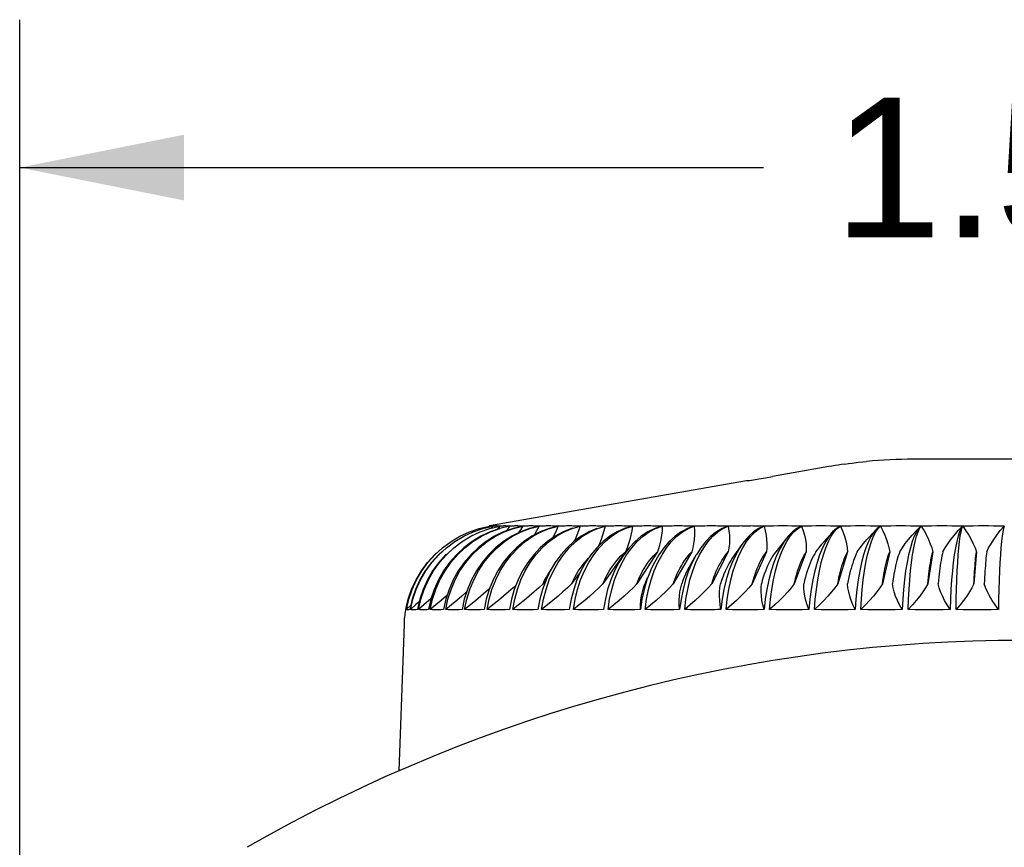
# Model space of a CAD drawing. Header units: inches. Extents: x 0 to 13.8, y 0 to 10.6.
# Tile 3 of 27: x 4.524 to 5.273, y 2.342 to 2.972. Entities that reach past the tile are written whole.
import ezdxf

# ---------------------------------------------------------------- set-up
doc = ezdxf.new("R2010")
doc.units = ezdxf.units.IN
doc.header["$LTSCALE"] = 0.75625
doc.header["$MEASUREMENT"] = 0
doc.layers.get('0').update_dxf_attribs({"linetype": 'CONTINUOUS'})
doc.styles.get("Standard").update_dxf_attribs({"font": 'arial.ttf'})
doc.dimstyles.new('DIMSTYLE_1', dxfattribs={"dimtxt": 0.10625, "dimasz": 0.125, "dimexe": 0.09, "dimexo": 0.07, "dimgap": 0.0425, "dimtad": 0, "dimtih": 1, "dimtoh": 1, "dimzin": 4, "dimdsep": 46, "dimtxsty": 'Standard', "dimblk": '_FILLED', "dimblk1": '_FILLED', "dimblk2": '_FILLED', "dimcen": 0.09, "dimazin": 1, "dimtfac": 1, "dimtofl": 0, "dimtmove": 0, "dimatfit": 3, "dimldrblk": '_FILLED', "dimfxl": 0, "dimtolj": 1, "dimtzin": 4, "dimarcsym": 0})

# ---------------------------------------------------------------- blocks, each defined once
blk = doc.blocks.new('_FILLED')
at = {"color": 0, "linetype": 'ByBlock'}
blk.add_solid([(0, 0), (-1, 0.2), (-1, -0.2)], dxfattribs=at)
blk = doc.blocks.new('*D3')
at = {"color": 2, "linetype": 'Continuous'}
for p, q in [((4.52413, 2.30151), (4.52413, 2.97161)), ((6.05131, 2.28456), (6.05131, 2.97161)), ((4.52413, 2.85911), (5.09023, 2.85911)), ((6.05131, 2.85911), (5.48521, 2.85911))]:
    blk.add_line(p, q, dxfattribs=at)
at = {"color": 2, "linetype": 'Continuous', "xscale": 0.125, "yscale": 0.125, "zscale": 0.125, "rotation": 180}
blk.add_blockref('_FILLED', (4.52413, 2.85911), dxfattribs=at)
at = {"color": 2, "linetype": 'Continuous', "xscale": 0.125, "yscale": 0.125, "zscale": 0.125}
blk.add_blockref('_FILLED', (6.05131, 2.85911), dxfattribs=at)
at = {"color": 2, "linetype": 'Continuous', "insert": (5.28772, 2.91223), "char_height": 0.10625, "width": 0.2887314, "attachment_point": 2, "line_spacing_factor": 0.9}
blk.add_mtext('1.53', dxfattribs=at)

msp = doc.modelspace()

# ---------------------------------------------------------------- linework, layer by layer
at = {"color": 7, "linetype": 'Continuous'}
for p, q in [((5.15763, 2.63422), (5.16227, 2.6348)), ((5.16227, 2.6348), (5.16578, 2.63521)), ((5.16578, 2.63521), (5.16845, 2.63551)), ((5.16845, 2.63551), (5.16863, 2.63553)), ((5.16863, 2.63553), (5.16863, 2.63553)), ((5.37139, 2.63713), (5.20406, 2.63713)), ((5.22894, 2.63712), (5.22781, 2.63713)), ((5.08668, 2.62221), (5.09164, 2.62302)), ((5.09164, 2.62302), (5.09709, 2.62396)), ((5.07709, 2.62082), (4.8816, 2.58635)), ((5.07735, 2.62082), (5.07709, 2.62082)), ((5.08251, 2.62155), (5.08668, 2.62221)), ((4.88161, 2.58628), (4.88088, 2.58549)), ((4.88277, 2.58635), (4.88267, 2.58635)), ((4.88331, 2.58635), (4.88277, 2.58635)), ((4.88426, 2.58628), (4.88295, 2.58476)), ((4.88687, 2.58635), (4.88624, 2.58635)), ((4.88749, 2.58635), (4.88687, 2.58635)), ((4.88939, 2.58628), (4.88741, 2.58377)), ((4.89291, 2.58635), (4.89229, 2.58635)), ((4.89414, 2.58635), (4.89291, 2.58635)), ((4.91466, 2.58635), (4.91165, 2.58635)), ((4.92841, 2.58635), (4.92485, 2.58635)), ((4.94437, 2.58635), (4.94027, 2.58635)), ((4.96244, 2.58635), (4.95785, 2.58635)), ((4.98253, 2.58635), (4.97745, 2.58635)), ((4.99027, 2.58628), (4.98443, 2.58447)), ((4.98495, 2.58447), (4.99044, 2.58628)), ((5.00449, 2.58635), (4.99897, 2.58635)), ((5.01292, 2.58628), (5.0075, 2.58447)), ((5.00807, 2.58447), (5.01311, 2.58628)), ((5.0282, 2.58635), (5.02227, 2.58635)), ((5.0329, 2.58447), (5.03747, 2.58628)), ((5.05351, 2.58635), (5.0472, 2.58635)), ((5.05931, 2.58447), (5.06338, 2.58628)), ((5.08713, 2.58447), (5.09066, 2.58628)), ((5.1083, 2.58635), (5.10136, 2.58635)), ((5.11178, 2.58632), (5.1083, 2.58635)), ((5.11619, 2.58447), (5.11917, 2.58628)), ((5.13744, 2.58635), (5.13024, 2.58635)), ((5.14105, 2.58632), (5.13744, 2.58635)), ((5.14847, 2.58628), (5.14558, 2.58447)), ((5.1463, 2.58447), (5.14871, 2.58628)), ((5.16751, 2.58635), (5.1601, 2.58635)), ((5.17123, 2.58632), (5.16751, 2.58635)), ((5.17886, 2.58628), (5.17654, 2.58447)), ((5.17728, 2.58447), (5.17911, 2.58628)), ((5.19832, 2.58635), (5.19075, 2.58635)), ((5.20212, 2.58632), (5.19832, 2.58635)), ((5.20598, 2.58632), (5.20212, 2.58632)), ((5.20895, 2.58447), (5.21018, 2.58628)), ((5.20992, 2.58628), (5.20906, 2.58548)), ((5.22968, 2.58635), (5.22199, 2.58635)), ((5.23354, 2.58632), (5.22968, 2.58635)), ((5.26139, 2.58635), (5.25364, 2.58635)), ((5.26529, 2.58632), (5.26139, 2.58635)), ((5.10789, 2.57451), (5.11052, 2.57855)), ((5.14203, 2.58104), (5.13463, 2.57243)), ((5.14172, 2.57855), (5.14396, 2.58188)), ((5.14396, 2.58188), (5.1463, 2.58447)), ((5.17576, 2.58366), (5.17028, 2.57767)), ((5.17551, 2.58188), (5.17728, 2.58447)), ((5.17654, 2.58447), (5.17576, 2.58366)), ((5.20807, 2.58444), (5.20663, 2.58294)), ((5.20776, 2.58188), (5.20895, 2.58447)), ((5.07367, 2.57223), (5.06686, 2.56255)), ((5.10796, 2.57736), (5.09948, 2.56665)), ((4.83783, 2.55857), (4.8431, 2.56447)), ((4.83981, 2.56447), (4.84141, 2.56592)), ((4.84576, 2.56722), (4.84272, 2.56447)), ((4.84368, 2.55857), (4.84887, 2.56447)), ((4.84858, 2.56477), (4.84825, 2.56447)), ((4.85226, 2.55857), (4.85734, 2.56447)), ((4.86221, 2.5698), (4.85649, 2.56447)), ((4.86353, 2.55857), (4.86846, 2.56447)), ((4.87298, 2.5698), (4.86738, 2.56447)), ((4.87742, 2.55857), (4.88217, 2.56447)), ((4.8863, 2.5698), (4.88087, 2.56447)), ((4.89383, 2.55857), (4.89839, 2.56447)), ((4.9021, 2.5698), (4.89686, 2.56447)), ((4.91268, 2.55857), (4.917, 2.56447)), ((4.92028, 2.5698), (4.91527, 2.56447)), ((4.93383, 2.55857), (4.93789, 2.56447)), ((4.94072, 2.5698), (4.93597, 2.56447)), ((4.95717, 2.55857), (4.96095, 2.56447)), ((4.9633, 2.5698), (4.95884, 2.56447)), ((4.98507, 2.56665), (4.968, 2.54242)), ((4.98164, 2.56354), (4.98333, 2.56515)), ((4.98255, 2.55857), (4.98602, 2.56447)), ((4.98333, 2.56515), (4.98507, 2.56665)), ((4.98788, 2.5698), (4.98374, 2.56447)), ((5.0095, 2.56665), (4.99384, 2.54242)), ((5.00791, 2.56515), (5.0095, 2.56665)), ((5.0098, 2.55857), (5.01295, 2.56447)), ((5.01431, 2.5698), (5.01051, 2.56447)), ((5.03565, 2.56665), (5.02149, 2.54242)), ((5.03899, 2.56447), (5.0359, 2.55857)), ((5.03877, 2.55857), (5.04157, 2.56447)), ((5.03929, 2.56499), (5.03899, 2.56447)), ((5.04242, 2.5698), (5.03929, 2.56499)), ((5.06336, 2.56665), (5.05078, 2.54242)), ((5.07171, 2.56447), (5.07438, 2.5698)), ((5.09245, 2.56665), (5.08153, 2.54242)), ((5.103, 2.5698), (5.10036, 2.56447)), ((5.12274, 2.56665), (5.11356, 2.54242)), ((5.13579, 2.56447), (5.13761, 2.5698)), ((5.15405, 2.56665), (5.14665, 2.54242)), ((5.18618, 2.56665), (5.18062, 2.54242)), ((5.21894, 2.56665), (5.21525, 2.54242)), ((5.25212, 2.56665), (5.25032, 2.54242)), ((5.00703, 2.55216), (5.0098, 2.55857)), ((5.03772, 2.56233), (5.03404, 2.55612)), ((5.03631, 2.55216), (5.03877, 2.55857)), ((4.95092, 2.55138), (4.94414, 2.54242)), ((5.00465, 2.54531), (5.00703, 2.55216)), ((4.92461, 2.54518), (4.92239, 2.54242)), ((4.81995, 2.53056), (4.81814, 2.52281)), ((4.82175, 2.52603), (4.81834, 2.52281)), ((4.82544, 2.52629), (4.82156, 2.52281)), ((4.8281, 2.5287), (4.82544, 2.52629)), ((4.82853, 2.53056), (4.82675, 2.52281)), ((4.83709, 2.53056), (4.83533, 2.52281)), ((4.84842, 2.53056), (4.84671, 2.52281)), ((4.86247, 2.53056), (4.8608, 2.52281)), ((4.87913, 2.53056), (4.87752, 2.52281)), ((4.89832, 2.53056), (4.89678, 2.52281)), ((4.9199, 2.53056), (4.91844, 2.52281)), ((4.96983, 2.53105), (4.96845, 2.52281)), ((4.81818, 2.52299), (4.81801, 2.52281)), ((4.81658, 2.51155), (4.81268, 2.39992))]:
    msp.add_line(p, q, dxfattribs=at)
for points in [[(5.15194, 2.63345), (5.14951, 2.6331), (5.14709, 2.63274), (5.14467, 2.63237), (5.14226, 2.63198), (5.13985, 2.63157), (5.09709, 2.62396)], [(5.15194, 2.63345), (5.15492, 2.63386), (5.15763, 2.63422)], [(5.07735, 2.62082), (5.07769, 2.62085), (5.07839, 2.62094), (5.07945, 2.62109), (5.08251, 2.62155)], [(4.84007, 2.56447), (4.84596, 2.5698), (4.85235, 2.57451), (4.85918, 2.57855), (4.86639, 2.58188), (4.87389, 2.58447), (4.88161, 2.58628)], [(4.8431, 2.56447), (4.84893, 2.5698), (4.85526, 2.57451), (4.86203, 2.57855), (4.86917, 2.58188), (4.8766, 2.58447), (4.88426, 2.58628)], [(4.84887, 2.56447), (4.8546, 2.5698), (4.86084, 2.57451), (4.8675, 2.57855), (4.87453, 2.58188), (4.88185, 2.58447), (4.88939, 2.58628)], [(4.89698, 2.58628), (4.88939, 2.58447), (4.88209, 2.58188), (4.87508, 2.57855), (4.86844, 2.57451), (4.86221, 2.5698)], [(4.86846, 2.56447), (4.87392, 2.5698), (4.87984, 2.57451), (4.88617, 2.57855), (4.89285, 2.58188), (4.89981, 2.58447), (4.90697, 2.58628)], [(4.90688, 2.58628), (4.89954, 2.58447), (4.89241, 2.58188), (4.88556, 2.57855), (4.87906, 2.57451), (4.87298, 2.5698)], [(4.88267, 2.58635), (4.88249, 2.58633), (4.88232, 2.58632), (4.88215, 2.58632), (4.88199, 2.58632), (4.88181, 2.58631), (4.88161, 2.58628)], [(4.88217, 2.56447), (4.88743, 2.5698), (4.89315, 2.57451), (4.89925, 2.57855), (4.9057, 2.58188), (4.91241, 2.58447), (4.91932, 2.58628)], [(4.88495, 2.58632), (4.88461, 2.58631), (4.88426, 2.58628)], [(4.88624, 2.58635), (4.88591, 2.58633), (4.88559, 2.58632), (4.88495, 2.58632)], [(4.91921, 2.58628), (4.91208, 2.58447), (4.90516, 2.58188), (4.89851, 2.57855), (4.89221, 2.57451), (4.8863, 2.5698)], [(4.88809, 2.58632), (4.88779, 2.58633), (4.88749, 2.58635)], [(4.88934, 2.58628), (4.88904, 2.58631), (4.88873, 2.58632), (4.88809, 2.58632)], [(4.89039, 2.58632), (4.8899, 2.58631), (4.88939, 2.58628)], [(4.89229, 2.58635), (4.89181, 2.58633), (4.89133, 2.58632), (4.89039, 2.58632)], [(4.89504, 2.58632), (4.89458, 2.58633), (4.89414, 2.58635)], [(4.89698, 2.58628), (4.89447, 2.58274), (4.89437, 2.58259)], [(4.89691, 2.58628), (4.89645, 2.58631), (4.89598, 2.58632), (4.89504, 2.58632)], [(4.89828, 2.58632), (4.89764, 2.58631), (4.89698, 2.58628)], [(4.90078, 2.58635), (4.90015, 2.58633), (4.89953, 2.58632), (4.89828, 2.58632)], [(4.89839, 2.56447), (4.90342, 2.5698), (4.90888, 2.57451), (4.91473, 2.57855), (4.9209, 2.58188), (4.92732, 2.58447), (4.93393, 2.58628)], [(4.90321, 2.58635), (4.90119, 2.58635), (4.90078, 2.58635)], [(4.93381, 2.58628), (4.92694, 2.58447), (4.92027, 2.58188), (4.91387, 2.57855), (4.90779, 2.57451), (4.9021, 2.5698)], [(4.90441, 2.58632), (4.90381, 2.58633), (4.90321, 2.58635)], [(4.90697, 2.58628), (4.90477, 2.58274), (4.90376, 2.58118)], [(4.90688, 2.58628), (4.90627, 2.58631), (4.90565, 2.58632), (4.90441, 2.58632)], [(4.90858, 2.58632), (4.90779, 2.58631), (4.90697, 2.58628)], [(4.91165, 2.58635), (4.91088, 2.58633), (4.91011, 2.58632), (4.90858, 2.58632)], [(4.91614, 2.58632), (4.9154, 2.58633), (4.91466, 2.58635)], [(4.91932, 2.58628), (4.91742, 2.58274), (4.91556, 2.57943)], [(4.91921, 2.58628), (4.91844, 2.58631), (4.91768, 2.58632), (4.91614, 2.58632)], [(4.917, 2.56447), (4.92177, 2.5698), (4.92696, 2.57451), (4.93251, 2.57855), (4.93836, 2.58188), (4.94445, 2.58447), (4.95073, 2.58628)], [(4.92121, 2.58632), (4.92027, 2.58631), (4.91932, 2.58628)], [(4.92485, 2.58635), (4.92394, 2.58633), (4.92303, 2.58632), (4.92121, 2.58632)], [(4.93017, 2.58632), (4.92928, 2.58633), (4.92841, 2.58635)], [(4.93393, 2.58628), (4.93236, 2.58274), (4.93073, 2.57931), (4.92968, 2.57727)], [(4.93381, 2.58628), (4.9329, 2.58631), (4.93199, 2.58632), (4.93017, 2.58632)], [(4.9361, 2.58632), (4.93503, 2.58631), (4.93393, 2.58628)], [(4.94027, 2.58635), (4.93923, 2.58633), (4.93819, 2.58632), (4.9361, 2.58632)], [(4.93789, 2.56447), (4.94238, 2.5698), (4.94726, 2.57451), (4.95247, 2.57855), (4.95797, 2.58188), (4.9637, 2.58447), (4.96961, 2.58628)], [(4.9464, 2.58632), (4.94538, 2.58633), (4.94437, 2.58635)], [(4.95073, 2.58628), (4.94949, 2.58274), (4.94817, 2.57931), (4.94675, 2.576), (4.94614, 2.57471)], [(4.95059, 2.58628), (4.94954, 2.58631), (4.94849, 2.58632), (4.9464, 2.58632)], [(4.95316, 2.58632), (4.95196, 2.58631), (4.95073, 2.58628)], [(4.95785, 2.58635), (4.95668, 2.58633), (4.95551, 2.58632), (4.95316, 2.58632)], [(4.96473, 2.58632), (4.96358, 2.58633), (4.96244, 2.58635)], [(4.96961, 2.58628), (4.96871, 2.58273), (4.9677, 2.5793), (4.96657, 2.57599), (4.96533, 2.57279), (4.96457, 2.57104)], [(4.96945, 2.58628), (4.96826, 2.58631), (4.96708, 2.58632), (4.96473, 2.58632)], [(4.97228, 2.58632), (4.97096, 2.58631), (4.96961, 2.58628)], [(4.97745, 2.58635), (4.97616, 2.58633), (4.97487, 2.58632), (4.97228, 2.58632)], [(4.98506, 2.58632), (4.98379, 2.58633), (4.98253, 2.58635)], [(4.99027, 2.58628), (4.98895, 2.58631), (4.98765, 2.58632), (4.98506, 2.58632)], [(4.99044, 2.58628), (4.98989, 2.58274), (4.9892, 2.5793), (4.98838, 2.57599), (4.98741, 2.57279), (4.98631, 2.56967), (4.98507, 2.56665)], [(4.99335, 2.58632), (4.99191, 2.58631), (4.99044, 2.58628)], [(4.99897, 2.58635), (4.99757, 2.58633), (4.99617, 2.58632), (4.99335, 2.58632)], [(5.00725, 2.58632), (5.00586, 2.58633), (5.00449, 2.58635)], [(5.01292, 2.58628), (5.01149, 2.58631), (5.01007, 2.58632), (5.00725, 2.58632)], [(5.01311, 2.58628), (5.01291, 2.58274), (5.01255, 2.5793), (5.01203, 2.57599), (5.01134, 2.57278), (5.0105, 2.56967), (5.0095, 2.56665)], [(5.01623, 2.58632), (5.01468, 2.58631), (5.01311, 2.58628)], [(5.03727, 2.58628), (5.0323, 2.58447), (5.02747, 2.58188), (5.02283, 2.57855), (5.01843, 2.57451), (5.01431, 2.5698)], [(5.02227, 2.58635), (5.02077, 2.58633), (5.01926, 2.58632), (5.01623, 2.58632)], [(5.03117, 2.58632), (5.02968, 2.58633), (5.0282, 2.58635)], [(5.03727, 2.58628), (5.03573, 2.58631), (5.0342, 2.58632), (5.03117, 2.58632)], [(5.03747, 2.58628), (5.03763, 2.58273), (5.0376, 2.5793), (5.03738, 2.576), (5.03698, 2.5728), (5.03641, 2.56968), (5.03565, 2.56665)], [(5.04079, 2.58632), (5.03914, 2.58631), (5.03747, 2.58628)], [(5.0472, 2.58635), (5.04561, 2.58633), (5.04401, 2.58632), (5.04079, 2.58632)], [(5.06316, 2.58628), (5.05867, 2.58447), (5.05431, 2.58188), (5.05012, 2.57855), (5.04614, 2.57451), (5.04242, 2.5698)], [(5.05667, 2.58632), (5.05509, 2.58633), (5.05351, 2.58635)], [(5.06316, 2.58628), (5.06152, 2.58631), (5.05989, 2.58632), (5.05667, 2.58632)], [(5.06338, 2.58628), (5.06388, 2.58273), (5.06418, 2.5793), (5.06427, 2.576), (5.06416, 2.5728), (5.06386, 2.56968), (5.06336, 2.56665)], [(5.06686, 2.58632), (5.06513, 2.58631), (5.06338, 2.58628)], [(5.07362, 2.58635), (5.07194, 2.58633), (5.07026, 2.58632), (5.06686, 2.58632)], [(5.07362, 2.58635), (5.07416, 2.58635), (5.08027, 2.58635)], [(5.09044, 2.58628), (5.08646, 2.58447), (5.0826, 2.58188), (5.07888, 2.57855), (5.07535, 2.57451), (5.07366, 2.57223)], [(5.0836, 2.58632), (5.08193, 2.58633), (5.08027, 2.58635)], [(5.09044, 2.58628), (5.08871, 2.58631), (5.08699, 2.58632), (5.0836, 2.58632)], [(5.0943, 2.58632), (5.0925, 2.58631), (5.09066, 2.58628)], [(5.09066, 2.58628), (5.09152, 2.58273), (5.09215, 2.5793), (5.09255, 2.576), (5.09273, 2.57279), (5.09269, 2.56968), (5.09245, 2.56665)], [(5.10136, 2.58635), (5.09785, 2.58632), (5.0943, 2.58632)], [(5.11893, 2.58628), (5.11549, 2.58447), (5.11214, 2.58188), (5.10892, 2.57855), (5.10794, 2.57736)], [(5.11893, 2.58628), (5.11712, 2.58631), (5.11533, 2.58632), (5.11178, 2.58632)], [(5.12294, 2.58632), (5.12106, 2.58631), (5.11917, 2.58628)], [(5.11917, 2.58628), (5.12036, 2.58273), (5.12131, 2.5793), (5.12202, 2.57599), (5.12249, 2.57279), (5.12273, 2.56968), (5.12274, 2.56665)], [(5.13024, 2.58635), (5.12661, 2.58632), (5.12294, 2.58632)], [(5.14847, 2.58628), (5.14659, 2.58631), (5.14473, 2.58632), (5.14105, 2.58632)], [(5.15258, 2.58632), (5.15066, 2.58631), (5.14871, 2.58628)], [(5.14871, 2.58628), (5.15025, 2.58271), (5.15152, 2.57928), (5.15252, 2.576), (5.15327, 2.57281), (5.15378, 2.56969), (5.15405, 2.56665)], [(5.1601, 2.58635), (5.15636, 2.58632), (5.15258, 2.58632)], [(5.17886, 2.58628), (5.17692, 2.58631), (5.17501, 2.58632), (5.17123, 2.58632)], [(5.18306, 2.58632), (5.1811, 2.58631), (5.17911, 2.58628)], [(5.17911, 2.58628), (5.18097, 2.58272), (5.18256, 2.57928), (5.18385, 2.576), (5.18488, 2.57281), (5.18565, 2.56969), (5.18618, 2.56665)], [(5.19075, 2.58635), (5.18693, 2.58632), (5.18306, 2.58632)], [(5.20906, 2.58548), (5.20819, 2.58447), (5.20651, 2.58188), (5.20489, 2.57855), (5.20335, 2.57451), (5.20191, 2.5698), (5.20057, 2.56447)], [(5.20992, 2.58628), (5.20794, 2.58631), (5.20598, 2.58632)], [(5.21419, 2.58632), (5.2122, 2.58631), (5.21018, 2.58628)], [(5.21018, 2.58628), (5.21235, 2.58273), (5.21423, 2.57931), (5.2158, 2.57604), (5.2171, 2.57287), (5.21815, 2.56974), (5.21894, 2.56665)], [(5.22199, 2.58635), (5.21811, 2.58632), (5.21419, 2.58632)], [(5.22672, 2.56665), (5.22846, 2.56974), (5.23048, 2.5729), (5.23278, 2.57611), (5.23537, 2.57941), (5.23827, 2.5828), (5.24147, 2.58628)], [(5.24147, 2.58628), (5.23945, 2.58631), (5.23746, 2.58632), (5.23354, 2.58632)], [(5.24147, 2.58628), (5.24034, 2.58447), (5.23923, 2.58188), (5.23817, 2.57855), (5.23716, 2.57451), (5.23621, 2.5698), (5.23533, 2.56447)], [(5.23841, 2.56447), (5.23887, 2.5698), (5.23937, 2.57451), (5.23992, 2.57855), (5.24049, 2.58188), (5.2411, 2.58447), (5.24172, 2.58628)], [(5.24577, 2.58632), (5.24376, 2.58631), (5.24172, 2.58628)], [(5.24172, 2.58628), (5.2442, 2.58273), (5.24637, 2.5793), (5.24823, 2.576), (5.2498, 2.5728), (5.2511, 2.56968), (5.25212, 2.56665)], [(5.25364, 2.58635), (5.24973, 2.58632), (5.24577, 2.58632)], [(5.25998, 2.56665), (5.26149, 2.56975), (5.26327, 2.5729), (5.26534, 2.57611), (5.26769, 2.5794), (5.27034, 2.5828), (5.2733, 2.58628)], [(5.2733, 2.58628), (5.27126, 2.58631), (5.26925, 2.58632), (5.26529, 2.58632)], [(5.2733, 2.58628), (5.27277, 2.58447), (5.27226, 2.58188), (5.27176, 2.57855), (5.27128, 2.57451), (5.27083, 2.5698), (5.27041, 2.56447)], [(4.85734, 2.56447), (4.86295, 2.5698), (4.86905, 2.57451), (4.87557, 2.57855), (4.88244, 2.58188), (4.8896, 2.58447)], [(4.94485, 2.5847), (4.94403, 2.58447), (4.93765, 2.58188), (4.93152, 2.57855), (4.92571, 2.57451), (4.92028, 2.5698)], [(4.96323, 2.58447), (4.95718, 2.58188), (4.95138, 2.57855), (4.94587, 2.57451), (4.94072, 2.5698)], [(4.96095, 2.56447), (4.96512, 2.5698), (4.96965, 2.57451), (4.9745, 2.57855), (4.97962, 2.58188), (4.98495, 2.58447)], [(4.98443, 2.58447), (4.97876, 2.58188), (4.97331, 2.57855), (4.96814, 2.57451), (4.9633, 2.5698)], [(4.98602, 2.56447), (4.98985, 2.5698), (4.99401, 2.57451), (4.99847, 2.57855), (5.00317, 2.58188), (5.00807, 2.58447)], [(5.0075, 2.58447), (5.00223, 2.58188), (4.99717, 2.57855), (4.99237, 2.57451), (4.98788, 2.5698)], [(5.01295, 2.56447), (5.01641, 2.5698), (5.02018, 2.57451), (5.02421, 2.57855), (5.02847, 2.58188), (5.0329, 2.58447)], [(5.04157, 2.56447), (5.04465, 2.5698), (5.048, 2.57451), (5.05159, 2.57855), (5.05537, 2.58188), (5.05931, 2.58447)], [(5.07438, 2.5698), (5.0773, 2.57451), (5.08041, 2.57855), (5.0837, 2.58188), (5.08713, 2.58447)], [(5.11052, 2.57855), (5.11329, 2.58188), (5.11619, 2.58447)], [(5.14201, 2.58104), (5.14007, 2.57855), (5.1375, 2.57451), (5.1351, 2.5698), (5.13288, 2.56447)], [(5.13761, 2.5698), (5.13959, 2.57451), (5.14172, 2.57855)], [(5.14558, 2.58447), (5.14277, 2.58188), (5.14201, 2.58104)], [(5.16155, 2.56665), (5.16371, 2.56975), (5.16616, 2.57291), (5.16889, 2.57612), (5.17028, 2.57767)], [(5.17576, 2.58366), (5.17429, 2.58188), (5.17212, 2.57855), (5.17007, 2.57451), (5.16814, 2.5698), (5.16635, 2.56447)], [(5.17221, 2.57451), (5.17381, 2.57855), (5.17551, 2.58188)], [(5.19384, 2.56665), (5.19581, 2.56975), (5.19805, 2.57291), (5.20057, 2.57612), (5.20338, 2.57942), (5.20663, 2.58294)], [(5.20361, 2.56447), (5.20453, 2.5698), (5.20554, 2.57451), (5.20661, 2.57855), (5.20776, 2.58188)], [(5.07366, 2.57223), (5.07205, 2.5698), (5.069, 2.56447)], [(5.10794, 2.57736), (5.10587, 2.57451), (5.103, 2.5698)], [(5.10318, 2.56447), (5.10544, 2.5698), (5.10789, 2.57451)], [(5.13002, 2.56665), (5.13239, 2.56975), (5.13462, 2.57244)], [(5.16934, 2.56447), (5.17071, 2.5698), (5.17221, 2.57451)], [(4.81801, 2.52281), (4.81982, 2.53056), (4.8224, 2.53808), (4.82573, 2.54531), (4.82977, 2.55216), (4.83448, 2.55857), (4.83981, 2.56447)], [(4.81834, 2.52281), (4.82014, 2.53056), (4.82272, 2.53808), (4.82603, 2.54531), (4.83006, 2.55216), (4.83476, 2.55857), (4.84007, 2.56447)], [(4.84272, 2.56447), (4.83741, 2.55857), (4.83272, 2.55216), (4.82869, 2.54531), (4.82538, 2.53808), (4.82281, 2.53056), (4.821, 2.52281)], [(4.84825, 2.56447), (4.84299, 2.55857), (4.83835, 2.55216), (4.83436, 2.54531), (4.83108, 2.53808), (4.82853, 2.53056)], [(4.85649, 2.56447), (4.85131, 2.55857), (4.84674, 2.55216), (4.84282, 2.54531), (4.8396, 2.53808), (4.83709, 2.53056)], [(4.86738, 2.56447), (4.86233, 2.55857), (4.85786, 2.55216), (4.85403, 2.54531), (4.85087, 2.53808), (4.84842, 2.53056)], [(4.88087, 2.56447), (4.87596, 2.55857), (4.87163, 2.55216), (4.86791, 2.54531), (4.86485, 2.53808), (4.86247, 2.53056)], [(4.89686, 2.56447), (4.89214, 2.55857), (4.88796, 2.55216), (4.88438, 2.54531), (4.88142, 2.53808), (4.87913, 2.53056)], [(4.91527, 2.56447), (4.91075, 2.55857), (4.90676, 2.55216), (4.90333, 2.54531), (4.90051, 2.53808), (4.89832, 2.53056)], [(4.93597, 2.56447), (4.93169, 2.55857), (4.9279, 2.55216), (4.92466, 2.54531), (4.92198, 2.53808), (4.9199, 2.53056)], [(4.95884, 2.56447), (4.95482, 2.55857), (4.95127, 2.55216), (4.94822, 2.54531), (4.94571, 2.53808), (4.94375, 2.53056), (4.94238, 2.52281)], [(4.98374, 2.56447), (4.98, 2.55857), (4.9767, 2.55216), (4.97387, 2.54531), (4.97154, 2.53808), (4.96983, 2.53105)], [(4.97543, 2.55612), (4.97689, 2.55812), (4.97842, 2.56002), (4.98, 2.56183), (4.98164, 2.56354)], [(5.00065, 2.55612), (5.002, 2.55812), (5.0034, 2.56002), (5.00486, 2.56183), (5.00636, 2.56354), (5.00791, 2.56515)], [(5.01051, 2.56447), (5.00708, 2.55857), (5.00473, 2.55371)], [(5.02765, 2.55612), (5.02887, 2.55812), (5.03014, 2.56002), (5.03145, 2.56183), (5.03281, 2.56354), (5.03421, 2.56515), (5.03565, 2.56665)], [(5.05625, 2.55612), (5.05734, 2.55812), (5.05846, 2.56002), (5.05963, 2.56183), (5.06083, 2.56354), (5.06208, 2.56515), (5.06336, 2.56665)], [(5.069, 2.56447), (5.06626, 2.55857), (5.06384, 2.55216), (5.06176, 2.54531), (5.06004, 2.53808), (5.05871, 2.53056), (5.05777, 2.52281)], [(5.0618, 2.52281), (5.06262, 2.53056), (5.06378, 2.53808), (5.0653, 2.54531), (5.06713, 2.55216), (5.06928, 2.55857), (5.07171, 2.56447)], [(5.06686, 2.56256), (5.06636, 2.56183), (5.06519, 2.56002), (5.06407, 2.55812), (5.06298, 2.55612)], [(5.08628, 2.55612), (5.08722, 2.55812), (5.0882, 2.56002), (5.08921, 2.56183), (5.09026, 2.56354), (5.09133, 2.56515), (5.09245, 2.56665)], [(5.10036, 2.56447), (5.09799, 2.55857), (5.09589, 2.55216), (5.09409, 2.54531), (5.09261, 2.53808), (5.09145, 2.53056), (5.09064, 2.52281)], [(5.09948, 2.56665), (5.09837, 2.56515), (5.09729, 2.56354), (5.09624, 2.56183), (5.09523, 2.56002), (5.09425, 2.55812), (5.09331, 2.55612)], [(5.09483, 2.52281), (5.09551, 2.53056), (5.0965, 2.53808), (5.09777, 2.54531), (5.09932, 2.55216), (5.10113, 2.55857), (5.10318, 2.56447)], [(5.11755, 2.55612), (5.11834, 2.55812), (5.11916, 2.56002), (5.12001, 2.56183), (5.1209, 2.56354), (5.1218, 2.56515), (5.12274, 2.56665)], [(5.13288, 2.56447), (5.13089, 2.55857), (5.12913, 2.55216), (5.12762, 2.54531), (5.12637, 2.53808), (5.1254, 2.53056), (5.12471, 2.52281)], [(5.13002, 2.56665), (5.12909, 2.56515), (5.12818, 2.56354), (5.1273, 2.56183), (5.12645, 2.56002), (5.12563, 2.55812), (5.12484, 2.55612)], [(5.12904, 2.52281), (5.12959, 2.53056), (5.13039, 2.53808), (5.13142, 2.54531), (5.13267, 2.55216), (5.13413, 2.55857), (5.13579, 2.56447)], [(5.14987, 2.55612), (5.15051, 2.55812), (5.15117, 2.56002), (5.15185, 2.56183), (5.15256, 2.56354), (5.15329, 2.56515), (5.15405, 2.56665)], [(5.16155, 2.56665), (5.16079, 2.56515), (5.16006, 2.56354), (5.15935, 2.56183), (5.15867, 2.56002), (5.15801, 2.55812), (5.15737, 2.55612)], [(5.16635, 2.56447), (5.16476, 2.55857), (5.16335, 2.55216), (5.16213, 2.54531), (5.16113, 2.53808), (5.16035, 2.53056), (5.1598, 2.52281)], [(5.16424, 2.52281), (5.16465, 2.53056), (5.16525, 2.53808), (5.16603, 2.54531), (5.16697, 2.55216), (5.16808, 2.55857), (5.16934, 2.56447)], [(5.18304, 2.55612), (5.18352, 2.55812), (5.18402, 2.56002), (5.18453, 2.56183), (5.18507, 2.56354), (5.18561, 2.56515), (5.18618, 2.56665)], [(5.19384, 2.56665), (5.19328, 2.56515), (5.19273, 2.56354), (5.1922, 2.56183), (5.19168, 2.56002), (5.19118, 2.55812), (5.1907, 2.55612)], [(5.20057, 2.56447), (5.19938, 2.55857), (5.19833, 2.55216), (5.19742, 2.54531), (5.19667, 2.53808), (5.19608, 2.53056), (5.19567, 2.52281)], [(5.20019, 2.52281), (5.20047, 2.53056), (5.20087, 2.53808), (5.20139, 2.54531), (5.20202, 2.55216), (5.20277, 2.55857), (5.20361, 2.56447)], [(5.21685, 2.55612), (5.21717, 2.55812), (5.2175, 2.56002), (5.21785, 2.56183), (5.2182, 2.56354), (5.21856, 2.56515), (5.21894, 2.56665)], [(5.22672, 2.56665), (5.22635, 2.56515), (5.22598, 2.56354), (5.22563, 2.56183), (5.22528, 2.56002), (5.22495, 2.55812), (5.22464, 2.55612)], [(5.23533, 2.56447), (5.23455, 2.55857), (5.23386, 2.55216), (5.23327, 2.54531), (5.23277, 2.53808), (5.23239, 2.53056), (5.23211, 2.52281)], [(5.23669, 2.52281), (5.23682, 2.53056), (5.23702, 2.53808), (5.23728, 2.54531), (5.2376, 2.55216), (5.23798, 2.55857), (5.23841, 2.56447)], [(5.25111, 2.55612), (5.25126, 2.55812), (5.25142, 2.56002), (5.25159, 2.56183), (5.25176, 2.56354), (5.25194, 2.56515), (5.25212, 2.56665)], [(5.25998, 2.56665), (5.25979, 2.56515), (5.25961, 2.56354), (5.25944, 2.56183), (5.25927, 2.56002), (5.25911, 2.55812), (5.25896, 2.55612)], [(5.27041, 2.56447), (5.27005, 2.55857), (5.26973, 2.55216), (5.26945, 2.54531), (5.26921, 2.53808), (5.26903, 2.53056), (5.26889, 2.52281)], [(4.82156, 2.52281), (4.82335, 2.53056), (4.8259, 2.53808), (4.82919, 2.54531), (4.83318, 2.55216), (4.83783, 2.55857)], [(4.82766, 2.52281), (4.82942, 2.53056), (4.83193, 2.53808), (4.83517, 2.54531), (4.8391, 2.55216), (4.84368, 2.55857)], [(4.8366, 2.52281), (4.83832, 2.53056), (4.84077, 2.53808), (4.84394, 2.54531), (4.84778, 2.55216), (4.85226, 2.55857)], [(4.84832, 2.52281), (4.84999, 2.53056), (4.85237, 2.53808), (4.85545, 2.54531), (4.85918, 2.55216), (4.86353, 2.55857)], [(4.86274, 2.52281), (4.86435, 2.53056), (4.86665, 2.53808), (4.86962, 2.54531), (4.87322, 2.55216), (4.87742, 2.55857)], [(4.87979, 2.52281), (4.88133, 2.53056), (4.88353, 2.53808), (4.88637, 2.54531), (4.88981, 2.55216), (4.89383, 2.55857)], [(4.89935, 2.52281), (4.90081, 2.53056), (4.9029, 2.53808), (4.90559, 2.54531), (4.90886, 2.55216), (4.91268, 2.55857)], [(4.92131, 2.52281), (4.92268, 2.53056), (4.92464, 2.53808), (4.92717, 2.54531), (4.93025, 2.55216), (4.93383, 2.55857)], [(4.94414, 2.54242), (4.94528, 2.54489), (4.9465, 2.54729), (4.94779, 2.54961), (4.94916, 2.55186), (4.95061, 2.55403), (4.95212, 2.55612)], [(4.94552, 2.52281), (4.9468, 2.53056), (4.94862, 2.53808), (4.95097, 2.54531), (4.95383, 2.55216), (4.95717, 2.55857)], [(4.95212, 2.55612), (4.9537, 2.55812), (4.95535, 2.56002), (4.95705, 2.56183)], [(4.968, 2.54242), (4.96906, 2.54489), (4.9702, 2.54729), (4.9714, 2.54961), (4.97268, 2.55186), (4.97402, 2.55403), (4.97543, 2.55612)], [(4.97185, 2.52281), (4.97302, 2.53056), (4.97469, 2.53808), (4.97685, 2.54531), (4.97948, 2.55216), (4.98255, 2.55857)], [(4.99384, 2.54242), (4.99481, 2.54489), (4.99585, 2.54729), (4.99696, 2.54961), (4.99813, 2.55186), (4.99936, 2.55403), (5.00065, 2.55612)], [(5.02149, 2.54242), (5.02237, 2.54489), (5.02331, 2.54729), (5.02431, 2.54961), (5.02537, 2.55186), (5.02648, 2.55403), (5.02765, 2.55612)], [(5.0359, 2.55857), (5.03317, 2.55216), (5.03082, 2.54531), (5.02889, 2.53808), (5.02738, 2.53056), (5.02633, 2.52281)], [(5.03404, 2.55612), (5.03287, 2.55403), (5.03176, 2.55186), (5.0307, 2.54961), (5.0297, 2.54729), (5.02876, 2.54489), (5.02788, 2.54242)], [(5.05078, 2.54242), (5.05156, 2.54489), (5.0524, 2.54729), (5.05329, 2.54961), (5.05423, 2.55186), (5.05521, 2.55403), (5.05625, 2.55612)], [(5.06298, 2.55612), (5.06194, 2.55403), (5.06096, 2.55186), (5.06002, 2.54961), (5.05913, 2.54729), (5.05829, 2.54489), (5.05751, 2.54242)], [(5.08153, 2.54242), (5.08221, 2.54489), (5.08294, 2.54729), (5.08371, 2.54961), (5.08452, 2.55186), (5.08538, 2.55403), (5.08628, 2.55612)], [(5.09331, 2.55612), (5.09241, 2.55403), (5.09155, 2.55186), (5.09074, 2.54961), (5.08997, 2.54729), (5.08924, 2.54489), (5.08856, 2.54242)], [(5.11356, 2.54242), (5.11413, 2.54489), (5.11474, 2.54729), (5.11539, 2.54961), (5.11607, 2.55186), (5.11679, 2.55403), (5.11755, 2.55612)], [(5.12484, 2.55612), (5.12408, 2.55403), (5.12336, 2.55186), (5.12267, 2.54961), (5.12202, 2.54729), (5.12141, 2.54489), (5.12084, 2.54242)], [(5.14665, 2.54242), (5.14711, 2.54489), (5.1476, 2.54729), (5.14813, 2.54961), (5.14868, 2.55186), (5.14926, 2.55403), (5.14987, 2.55612)], [(5.15737, 2.55612), (5.15676, 2.55403), (5.15618, 2.55186), (5.15563, 2.54961), (5.1551, 2.54729), (5.15461, 2.54489), (5.15415, 2.54242)], [(5.18062, 2.54242), (5.18097, 2.54489), (5.18134, 2.54729), (5.18173, 2.54961), (5.18214, 2.55186), (5.18258, 2.55403), (5.18304, 2.55612)], [(5.1907, 2.55612), (5.19024, 2.55403), (5.18981, 2.55186), (5.18939, 2.54961), (5.189, 2.54729), (5.18863, 2.54489), (5.18828, 2.54242)], [(5.21525, 2.54242), (5.21548, 2.54489), (5.21572, 2.54729), (5.21598, 2.54961), (5.21626, 2.55186), (5.21655, 2.55403), (5.21685, 2.55612)], [(5.22464, 2.55612), (5.22433, 2.55403), (5.22404, 2.55186), (5.22377, 2.54961), (5.2235, 2.54729), (5.22326, 2.54489), (5.22303, 2.54242)], [(5.25032, 2.54242), (5.25043, 2.54489), (5.25055, 2.54729), (5.25068, 2.54961), (5.25082, 2.55186), (5.25096, 2.55403), (5.25111, 2.55612)], [(5.25896, 2.55612), (5.25881, 2.55403), (5.25867, 2.55186), (5.25853, 2.54961), (5.25841, 2.54729), (5.25829, 2.54489), (5.25817, 2.54242)], [(4.8299, 2.55216), (4.82586, 2.54531), (4.82253, 2.53808), (4.81995, 2.53056)], [(4.92239, 2.54242), (4.9236, 2.54489), (4.9249, 2.54729), (4.92628, 2.54961), (4.92774, 2.55186), (4.92781, 2.55196)], [(5.00473, 2.55371), (5.00406, 2.55216), (5.00146, 2.54531), (4.99932, 2.53808), (4.99766, 2.53056), (4.99649, 2.52281)], [(5.03017, 2.52281), (5.03111, 2.53056), (5.03245, 2.53808), (5.03419, 2.54531), (5.03631, 2.55216)], [(4.90181, 2.54142), (4.89958, 2.53934), (4.89606, 2.53618), (4.89234, 2.53296), (4.88839, 2.52967), (4.88421, 2.52628), (4.87979, 2.52281)], [(4.92239, 2.54242), (4.91913, 2.53934), (4.91565, 2.53618), (4.91194, 2.53296), (4.90799, 2.52967), (4.9038, 2.52628), (4.89935, 2.52281)], [(4.94414, 2.54242), (4.94095, 2.53934), (4.93753, 2.53619), (4.93386, 2.53296), (4.92994, 2.52967), (4.92575, 2.52628), (4.92131, 2.52281)], [(4.968, 2.54242), (4.96491, 2.53934), (4.96156, 2.53619), (4.95796, 2.53297), (4.95409, 2.52966), (4.94994, 2.52628), (4.94552, 2.52281)], [(4.99384, 2.54242), (4.99086, 2.53934), (4.98761, 2.53619), (4.98409, 2.53297), (4.98029, 2.52966), (4.97621, 2.52628), (4.97185, 2.52281)], [(4.99649, 2.52281), (4.99662, 2.52636), (4.99692, 2.52979), (4.99739, 2.53309), (4.99804, 2.53629), (4.99886, 2.5394), (4.99985, 2.54242)], [(5.00166, 2.54683), (5.00082, 2.54489), (4.99985, 2.54242)], [(5.00012, 2.52281), (5.00118, 2.53056), (5.00269, 2.53808), (5.00465, 2.54531)], [(5.02149, 2.54242), (5.01864, 2.53935), (5.01551, 2.53619), (5.0121, 2.53297), (5.00839, 2.52966), (5.0044, 2.52628), (5.00012, 2.52281)], [(5.02633, 2.52281), (5.02609, 2.52636), (5.02606, 2.52979), (5.02623, 2.53309), (5.02659, 2.53629), (5.02714, 2.5394), (5.02788, 2.54242)], [(5.05078, 2.54242), (5.04808, 2.53935), (5.04509, 2.5362), (5.0418, 2.53297), (5.03821, 2.52966), (5.03434, 2.52627), (5.03017, 2.52281)], [(5.05777, 2.52281), (5.05719, 2.52635), (5.05682, 2.52978), (5.05668, 2.53309), (5.05675, 2.5363), (5.05702, 2.53941), (5.05751, 2.54242)], [(5.08153, 2.54242), (5.079, 2.53935), (5.07616, 2.5362), (5.07302, 2.53297), (5.06958, 2.52966), (5.06584, 2.52627), (5.0618, 2.52281)], [(5.09064, 2.52281), (5.0897, 2.52635), (5.089, 2.52978), (5.08855, 2.53309), (5.08833, 2.53629), (5.08833, 2.53941), (5.08856, 2.54242)], [(5.11356, 2.54242), (5.1112, 2.53935), (5.10854, 2.5362), (5.10556, 2.53297), (5.10229, 2.52966), (5.09871, 2.52627), (5.09483, 2.52281)], [(5.12471, 2.52281), (5.12344, 2.52634), (5.12241, 2.52976), (5.12165, 2.53307), (5.12114, 2.53629), (5.12087, 2.5394), (5.12084, 2.54242)], [(5.14665, 2.54242), (5.14449, 2.53935), (5.14201, 2.5362), (5.13923, 2.53297), (5.13614, 2.52966), (5.13274, 2.52628), (5.12904, 2.52281)], [(5.1598, 2.52281), (5.15818, 2.52633), (5.15684, 2.52975), (5.15578, 2.53306), (5.15498, 2.53628), (5.15444, 2.5394), (5.15415, 2.54242)], [(5.18062, 2.54242), (5.17866, 2.53935), (5.17639, 2.5362), (5.17381, 2.53297), (5.17093, 2.52966), (5.16774, 2.52628), (5.16424, 2.52281)], [(5.19567, 2.52281), (5.19374, 2.52632), (5.19209, 2.52974), (5.19072, 2.53305), (5.18964, 2.53627), (5.18882, 2.5394), (5.18828, 2.54242)], [(5.21525, 2.54242), (5.21349, 2.53933), (5.21144, 2.53617), (5.2091, 2.53296), (5.20645, 2.52968), (5.20348, 2.52629), (5.20019, 2.52281)], [(5.23211, 2.52281), (5.22985, 2.52634), (5.2279, 2.52976), (5.22624, 2.53309), (5.22489, 2.53631), (5.22381, 2.53942), (5.22303, 2.54242)], [(5.25032, 2.54242), (5.24879, 2.53932), (5.24697, 2.53616), (5.24487, 2.53296), (5.24246, 2.52969), (5.23973, 2.5263), (5.23669, 2.52281)], [(5.26889, 2.52281), (5.26635, 2.52631), (5.26411, 2.52973), (5.26216, 2.53309), (5.26052, 2.53634), (5.25919, 2.53945), (5.25817, 2.54242)], [(4.84946, 2.53375), (4.84857, 2.53296), (4.84476, 2.52967), (4.84077, 2.52629), (4.8366, 2.52281)], [(4.86424, 2.53618), (4.86055, 2.53296), (4.85668, 2.52967), (4.8526, 2.52629), (4.84832, 2.52281)], [(4.88165, 2.53865), (4.87889, 2.53618), (4.87517, 2.53296), (4.87125, 2.52967), (4.8671, 2.52628), (4.86274, 2.52281)], [(4.8373, 2.5312), (4.83557, 2.52967), (4.8317, 2.52629), (4.82766, 2.52281)], [(4.81814, 2.52281), (4.81793, 2.52263), (4.81779, 2.52251), (4.81773, 2.52248), (4.81773, 2.52248)], [(4.821, 2.52281), (4.82037, 2.52263), (4.81982, 2.52251), (4.81933, 2.52248), (4.81893, 2.52251), (4.81859, 2.52263), (4.81834, 2.52281)], [(4.82675, 2.52281), (4.8257, 2.52263), (4.82472, 2.52251), (4.82382, 2.52248), (4.82299, 2.52251), (4.82224, 2.52263), (4.82156, 2.52281)], [(4.83533, 2.52281), (4.83387, 2.52263), (4.83248, 2.52251), (4.83117, 2.52248), (4.82993, 2.52251), (4.82876, 2.52263), (4.82766, 2.52281)], [(4.84671, 2.52281), (4.84484, 2.52263), (4.84305, 2.52251), (4.84133, 2.52248), (4.83968, 2.52251), (4.8381, 2.52263), (4.8366, 2.52281)], [(4.8608, 2.52281), (4.85855, 2.52263), (4.85636, 2.52251), (4.85425, 2.52248), (4.8522, 2.52251), (4.85022, 2.52263), (4.84832, 2.52281)], [(4.87752, 2.52281), (4.87489, 2.52263), (4.87233, 2.52251), (4.86983, 2.52248), (4.8674, 2.52251), (4.86504, 2.52263), (4.86274, 2.52281)], [(4.89678, 2.52281), (4.89379, 2.52263), (4.89086, 2.52251), (4.888, 2.52248), (4.8852, 2.52251), (4.88246, 2.52263), (4.87979, 2.52281)], [(4.91844, 2.52281), (4.91511, 2.52263), (4.91184, 2.52251), (4.90862, 2.52248), (4.90547, 2.52251), (4.90238, 2.52263), (4.89935, 2.52281)], [(4.94238, 2.52281), (4.93873, 2.52263), (4.93513, 2.52251), (4.93159, 2.52248), (4.9281, 2.52251), (4.92468, 2.52263), (4.92131, 2.52281)], [(4.96845, 2.52281), (4.9645, 2.52263), (4.9606, 2.52251), (4.95675, 2.52248), (4.95295, 2.52251), (4.94921, 2.52263), (4.94552, 2.52281)], [(4.99649, 2.52281), (4.99227, 2.52263), (4.98809, 2.52251), (4.98395, 2.52248), (4.97987, 2.52251), (4.97583, 2.52263), (4.97185, 2.52281)], [(5.02633, 2.52281), (5.02185, 2.52263), (5.01742, 2.52251), (5.01303, 2.52248), (5.00868, 2.52251), (5.00438, 2.52263), (5.00012, 2.52281)], [(5.04379, 2.52248), (5.0415, 2.52249), (5.03921, 2.52251), (5.03693, 2.52256), (5.03467, 2.52263), (5.03241, 2.52271), (5.03017, 2.52281)], [(5.05777, 2.52281), (5.05542, 2.52271), (5.05308, 2.52263), (5.05074, 2.52256), (5.04842, 2.52251), (5.0461, 2.52249), (5.04379, 2.52248)], [(5.09064, 2.52281), (5.08575, 2.52263), (5.08089, 2.52251), (5.07607, 2.52248), (5.07127, 2.52251), (5.06652, 2.52263), (5.0618, 2.52281)], [(5.12471, 2.52281), (5.11966, 2.52263), (5.11464, 2.52251), (5.10964, 2.52248), (5.10467, 2.52251), (5.09973, 2.52263), (5.09483, 2.52281)], [(5.1598, 2.52281), (5.15462, 2.52263), (5.14946, 2.52251), (5.14432, 2.52248), (5.1392, 2.52251), (5.13411, 2.52263), (5.12904, 2.52281)], [(5.19567, 2.52281), (5.19039, 2.52263), (5.18513, 2.52251), (5.17988, 2.52248), (5.17464, 2.52251), (5.16943, 2.52263), (5.16424, 2.52281)], [(5.23211, 2.52281), (5.22676, 2.52263), (5.22143, 2.52251), (5.2161, 2.52248), (5.21078, 2.52251), (5.20548, 2.52263), (5.20019, 2.52281)], [(5.26889, 2.52281), (5.26351, 2.52263), (5.25814, 2.52251), (5.25276, 2.52248), (5.2474, 2.52251), (5.24204, 2.52263), (5.23669, 2.52281)]]:
    msp.add_lwpolyline(points, dxfattribs=at)
for centre, radius, start, end in [((5.20406, 2.24343), 0.3937, 90, 95.16295), ((4.89527, 2.5088), 0.07874, 169.99647, 178), ((5.28772, 1.31331), 1.18602, 60.13717, 119.86283)]:
    msp.add_arc(centre, radius, start, end, dxfattribs=at)

# ---------------------------------------------------------------- dimensions: what is measured, and where the dimension line sits
at = {"color": 2, "linetype": 'Continuous'}
dim = msp.add_linear_dim(base=(6.05131, 2.85911), p1=(4.52413, 2.23151), p2=(6.05131, 2.21456), dimstyle='DIMSTYLE_1', dxfattribs=at)
dim.commit()
dim.dimension.update_dxf_attribs({"geometry": '*D3', "text_midpoint": (5.29232, 2.85852), "dimtype": 160})

doc.saveas('drawing.dxf')
